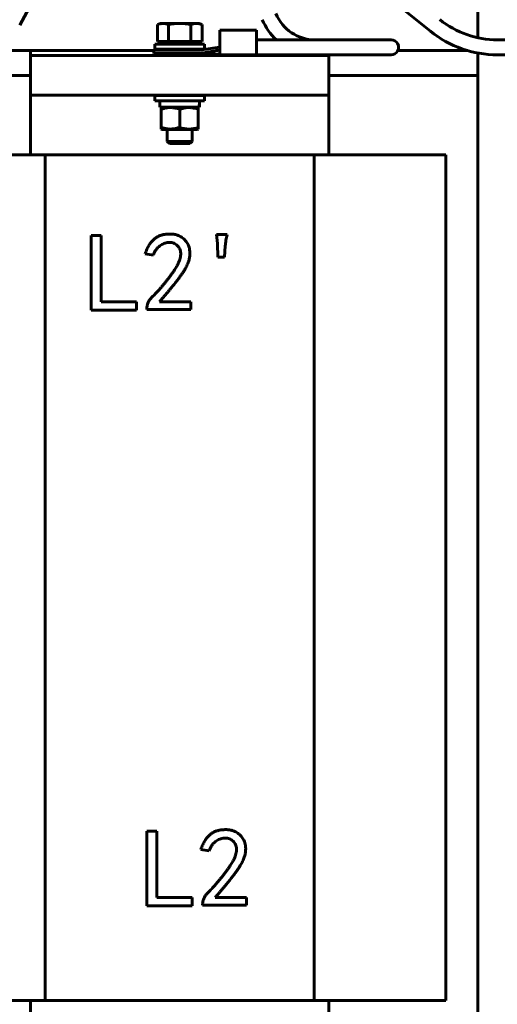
# Model space of a CAD drawing. Header units: millimetres. Extents: x 0 to 297, y 0 to 420.
# Tile 5 of 9: x 101 to 125, y 115 to 164. Entities that reach past the tile are written whole.
import ezdxf

# ---------------------------------------------------------------- set-up
doc = ezdxf.new("R2010")
doc.units = ezdxf.units.MM
doc.linetypes.add('K5LT_BASIC', pattern=[0])
doc.layers.add('Системный слой', color=7, linetype='Continuous')

# ---------------------------------------------------------------- blocks, each defined once
blk = doc.blocks.new('U4')
at = {"layer": 'Системный слой', "color": 150, "linetype": 'K5LT_BASIC', "lineweight": 60, "true_color": 0x0080ff}
for p, q in [((124.012, 176.479), (124.012, 163.374)), ((124.012, 162.609), (124.012, 96.729))]:
    blk.add_line(p, q, dxfattribs=at)
blk = doc.blocks.new('U21')
at = {"layer": 'Системный слой', "color": 150, "linetype": 'K5LT_BASIC', "lineweight": 60, "true_color": 0x0080ff}
for p, q in [((99.517, 162.729), (107.709, 162.729)), ((119.99, 162.729), (123.506, 162.729))]:
    blk.add_line(p, q, dxfattribs=at)
blk = doc.blocks.new('U35')
at = {"layer": 'Системный слой', "color": 150, "linetype": 'K5LT_BASIC', "lineweight": 60, "true_color": 0x0080ff}
blk.add_line((116.512, 162.518), (116.512, 162.479), dxfattribs=at)
blk = doc.blocks.new('U36')
at = {"layer": 'Системный слой', "color": 150, "linetype": 'K5LT_BASIC', "lineweight": 60, "true_color": 0x0080ff}
blk.add_line((101.512, 162.479), (101.512, 162.729), dxfattribs=at)
blk = doc.blocks.new('U42')
at = {"layer": 'Системный слой', "color": 150, "linetype": 'K5LT_BASIC', "lineweight": 60, "true_color": 0x0080ff}
for p, q in [((84.012, 161.479), (91.512, 161.479)), ((94.012, 161.479), (101.512, 161.479))]:
    blk.add_line(p, q, dxfattribs=at)
blk = doc.blocks.new('U43')
at = {"layer": 'Системный слой', "color": 150, "linetype": 'K5LT_BASIC', "lineweight": 60, "true_color": 0x0080ff}
for p, q in [((116.512, 161.479), (124.012, 161.479)), ((126.512, 161.479), (134.012, 161.479))]:
    blk.add_line(p, q, dxfattribs=at)
blk = doc.blocks.new('U57')
at = {"layer": 'Системный слой', "color": 150, "linetype": 'K5LT_BASIC', "lineweight": 60, "true_color": 0x0080ff}
for p, q in [((111.03, 162.637), (111.029, 162.754)), ((111.03, 162.563), (111.03, 162.637)), ((111.031, 162.537), (111.03, 162.563)), ((111.031, 162.537), (111.031, 162.537))]:
    blk.add_line(p, q, dxfattribs=at)
blk = doc.blocks.new('U58')
at = {"layer": 'Системный слой', "color": 150, "linetype": 'K5LT_BASIC', "lineweight": 60, "true_color": 0x0080ff}
for p, q in [((112.876, 163.535), (112.875, 163.405)), ((112.875, 163.405), (112.875, 163.268)), ((112.877, 163.494), (112.877, 163.535)), ((112.878, 163.268), (112.877, 163.494))]:
    blk.add_line(p, q, dxfattribs=at)
blk = doc.blocks.new('U59')
at = {"layer": 'Системный слой', "color": 150, "linetype": 'K5LT_BASIC', "lineweight": 60, "true_color": 0x0080ff}
for p, q in [((112.874, 163.575), (112.876, 163.752)), ((112.874, 163.145), (112.874, 163.575)), ((112.877, 163.752), (112.879, 163.559)), ((112.879, 163.559), (112.879, 163.268)), ((112.874, 162.715), (112.874, 163.145)), ((112.876, 162.537), (112.874, 162.715))]:
    blk.add_line(p, q, dxfattribs=at)
blk = doc.blocks.new('U60')
at = {"layer": 'Системный слой', "color": 150, "linetype": 'K5LT_BASIC', "lineweight": 60, "true_color": 0x0080ff}
for p, q in [((109.012, 158.76), (108.114, 158.76)), ((109.91, 158.76), (109.012, 158.76))]:
    blk.add_line(p, q, dxfattribs=at)
blk = doc.blocks.new('U61')
at = {"layer": 'Системный слой', "color": 150, "linetype": 'K5LT_BASIC', "lineweight": 60, "true_color": 0x0080ff}
for p, q in [((110.005, 159.993), (110.002, 160.047)), ((110.006, 159.939), (110.005, 159.993)), ((110.007, 159.885), (110.006, 159.939))]:
    blk.add_line(p, q, dxfattribs=at)
blk = doc.blocks.new('U62')
at = {"layer": 'Системный слой', "color": 150, "linetype": 'K5LT_BASIC', "lineweight": 60, "true_color": 0x0080ff}
for p, q in [((107.762, 160.208), (109.012, 160.208)), ((109.012, 160.208), (110.262, 160.208))]:
    blk.add_line(p, q, dxfattribs=at)
blk = doc.blocks.new('U63')
at = {"layer": 'Системный слой', "color": 150, "linetype": 'K5LT_BASIC', "lineweight": 60, "true_color": 0x0080ff}
for p, q in [((109.012, 160.469), (107.762, 160.469)), ((110.262, 160.469), (109.012, 160.469))]:
    blk.add_line(p, q, dxfattribs=at)
blk = doc.blocks.new('U64')
at = {"layer": 'Системный слой', "color": 150, "linetype": 'K5LT_BASIC', "lineweight": 60, "true_color": 0x0080ff}
for p, q in [((107.762, 163.052), (109.012, 163.052)), ((109.012, 163.052), (110.262, 163.052))]:
    blk.add_line(p, q, dxfattribs=at)
blk = doc.blocks.new('U65')
at = {"layer": 'Системный слой', "color": 150, "linetype": 'K5LT_BASIC', "lineweight": 60, "true_color": 0x0080ff}
for p, q in [((107.762, 162.792), (109.012, 162.792)), ((109.012, 162.792), (110.262, 162.792))]:
    blk.add_line(p, q, dxfattribs=at)
blk = doc.blocks.new('U66')
at = {"layer": 'Системный слой', "color": 150, "linetype": 'K5LT_BASIC', "lineweight": 60, "true_color": 0x0080ff}
for p, q in [((108.387, 162.792), (108.387, 162.754)), ((108.387, 162.58), (108.387, 162.479)), ((108.387, 160.479), (108.387, 160.469)), ((108.387, 158.76), (108.387, 158.16))]:
    blk.add_line(p, q, dxfattribs=at)
blk = doc.blocks.new('U67')
at = {"layer": 'Системный слой', "color": 150, "linetype": 'K5LT_BASIC', "lineweight": 60, "true_color": 0x0080ff}
for p, q in [((109.637, 162.792), (109.637, 162.754)), ((109.637, 162.58), (109.637, 162.479)), ((109.637, 160.479), (109.637, 160.469)), ((109.637, 158.76), (109.637, 158.16))]:
    blk.add_line(p, q, dxfattribs=at)

msp = doc.modelspace()

# ---------------------------------------------------------------- linework, layer by layer
at = {"layer": 'Системный слой', "color": 150, "linetype": 'K5LT_BASIC', "lineweight": 60, "true_color": 0x0080ff}
for p, q in [((100.959, 164.0133), (105.2264, 171.8183)), ((121.6342, 163.6994), (114.4057, 169.4965)), ((108.0395, 164.0895), (107.8891, 164.0347)), ((107.8891, 164.0347), (107.8891, 163.177)), ((108.1698, 164.0895), (108.0395, 164.0895)), ((109.012, 164.0895), (108.1698, 164.0895)), ((108.4505, 164.0347), (108.4505, 163.177)), ((109.8542, 164.0895), (109.012, 164.0895)), ((109.5735, 163.177), (109.5735, 164.0347)), ((109.9845, 164.0895), (109.8542, 164.0895)), ((109.9845, 164.0895), (110.135, 164.0347)), ((110.135, 163.177), (110.135, 164.0347)), ((112.8763, 163.7524), (111.031, 163.7524)), ((111.0312, 163.7524), (112.8766, 163.7524)), ((112.8763, 163.7524), (112.8763, 163.5351)), ((112.8763, 163.5351), (112.8766, 163.5351)), ((112.8766, 163.5351), (112.8766, 163.7524)), ((107.762, 162.7916), (107.762, 163.052)), ((107.8891, 163.177), (108.1698, 163.177)), ((108.152, 163.052), (108.0395, 163.177)), ((108.1698, 163.177), (108.4505, 163.177)), ((108.4505, 163.177), (109.012, 163.177)), ((109.012, 163.177), (109.5735, 163.177)), ((109.5735, 163.177), (109.8542, 163.177)), ((109.8542, 163.177), (110.135, 163.177)), ((109.872, 163.052), (109.9845, 163.177)), ((111.0285, 162.8936), (110.2251, 162.779)), ((110.262, 162.7916), (110.262, 163.052)), ((112.8747, 163.2675), (117.1527, 163.2675)), ((117.1527, 163.2675), (119.6527, 163.2675)), ((119.6527, 163.2675), (118.4027, 163.2675)), ((127.2857, 163.2675), (124.997, 163.2675)), ((101.512, 162.4785), (116.512, 162.4785)), ((101.512, 162.4785), (101.512, 160.4785)), ((107.7094, 162.5804), (107.7094, 162.7541)), ((109.949, 162.7541), (107.7094, 162.7541)), ((107.7094, 162.5804), (109.8951, 162.5804)), ((109.8951, 162.5804), (110.0505, 162.5804)), ((109.949, 162.7541), (110.0503, 162.7541)), ((110.0505, 162.5804), (110.0578, 162.5804)), ((110.2234, 162.7788), (110.2251, 162.779)), ((111.032, 162.537), (111.0311, 162.537)), ((111.032, 162.537), (111.032, 162.5175)), ((111.032, 162.5175), (117.1527, 162.5175)), ((116.512, 162.4785), (116.512, 160.4785)), ((117.1527, 162.5175), (119.6527, 162.5175)), ((119.6527, 162.5175), (118.4027, 162.5175)), ((127.2857, 162.5175), (124.997, 162.5175)), ((101.512, 160.4785), (101.512, 159.9785)), ((116.512, 160.4785), (101.512, 160.4785)), ((107.762, 160.2082), (107.762, 160.4686)), ((110.262, 160.2082), (110.262, 160.4686)), ((116.512, 159.9785), (116.512, 160.4785)), ((101.512, 159.9785), (101.512, 157.4785)), ((108.0172, 159.8853), (108.0172, 160.2082)), ((116.512, 157.4785), (116.512, 159.9785)), ((108.0172, 159.8853), (109.9892, 159.8853)), ((108.1136, 159.8853), (108.0745, 159.8627)), ((108.0745, 159.8628), (108.0745, 159.779)), ((108.0745, 159.779), (108.0745, 158.8666)), ((109.012, 159.779), (109.012, 158.8666)), ((109.9105, 159.8853), (109.9496, 159.8627)), ((109.9495, 159.779), (109.9495, 159.8628)), ((109.9495, 159.779), (109.9495, 158.8666)), ((109.9892, 159.8853), (110.0068, 159.8853)), ((108.0745, 158.8666), (108.0745, 158.7829)), ((108.1136, 158.7603), (108.0745, 158.7829)), ((109.9105, 158.7603), (109.9496, 158.7829)), ((109.9495, 158.7829), (109.9495, 158.8666)), ((108.387, 158.1598), (109.637, 158.1598)), ((108.4953, 158.0516), (108.387, 158.1598)), ((108.4953, 158.0516), (109.5288, 158.0516)), ((109.5288, 158.0516), (109.637, 158.1598)), ((95.6208, 157.4785), (102.2467, 157.4785)), ((102.2467, 157.4785), (115.7774, 157.4785)), ((102.2467, 157.4785), (102.2467, 114.9785)), ((115.7774, 157.4785), (122.4032, 157.4785)), ((115.7774, 157.4785), (115.7774, 114.9785)), ((122.4032, 114.9785), (122.4032, 157.4785)), ((110.8675, 153.4756), (111.3939, 153.4756)), ((110.9114, 153.037), (110.8675, 153.4756)), ((104.5518, 153.4317), (105.0561, 153.4317)), ((104.5518, 149.6817), (104.5518, 153.4317)), ((105.0561, 153.4317), (105.0561, 150.0984)), ((110.9333, 152.3352), (110.9114, 153.037)), ((107.6877, 152.4449), (107.271, 152.5106)), ((111.3061, 152.9054), (111.2623, 152.3352)), ((111.2623, 152.3352), (110.9333, 152.3352)), ((105.0561, 150.0984), (106.8325, 150.0984)), ((106.8325, 150.0984), (106.8325, 149.6817)), ((107.9947, 150.0984), (109.5737, 150.0984)), ((109.5737, 150.0984), (109.5737, 149.7036)), ((106.8325, 149.6817), (104.5518, 149.6817)), ((107.3588, 149.7036), (107.3588, 149.7913)), ((109.5737, 149.7036), (107.3588, 149.7036)), ((107.3588, 119.7365), (107.3588, 123.4865)), ((107.3588, 123.4865), (107.8632, 123.4865)), ((107.8632, 123.4865), (107.8632, 120.1532)), ((110.4947, 122.4997), (110.0781, 122.5655)), ((107.8632, 120.1532), (109.6395, 120.1532)), ((109.6395, 120.1532), (109.6395, 119.7365)), ((110.1658, 119.7584), (110.1658, 119.8462)), ((110.8018, 120.1532), (112.3807, 120.1532)), ((112.3807, 120.1532), (112.3807, 119.7584)), ((109.6395, 119.7365), (107.3588, 119.7365)), ((112.3807, 119.7584), (110.1658, 119.7584)), ((95.6208, 114.9785), (102.2467, 114.9785)), ((101.512, 114.9785), (101.512, 112.4785)), ((102.2467, 114.9785), (115.7774, 114.9785)), ((115.7774, 114.9785), (122.4032, 114.9785)), ((116.512, 112.4785), (116.512, 114.9785))]:
    msp.add_line(p, q, dxfattribs=at)
for centre, radius, start, end in [((115.8201, 165.3925), 2.125, 202.32115, 270), ((115.8201, 165.3925), 2.875, 202.74989, 227.65739), ((124.997, 167.8925), 4.625, 231.27095, 270), ((124.997, 167.8925), 5.375, 231.27095, 270), ((119.6527, 162.8925), 0.375, 269.9993, 90), ((119.6527, 162.8925), 0.375, 90, 90.00121)]:
    msp.add_arc(centre, radius, start, end, dxfattribs=at)
for centre, major_axis, ratio, start_param, end_param in [((111.0311, 163.1449), (0, 0.6079), 0.004678, 0.0357219, 1.5707963), ((109.012, 160.2082), (0, 1.723), 0.5773503, 4.5238621, 4.712389)]:
    msp.add_ellipse(centre, major_axis=major_axis, ratio=ratio, start_param=start_param, end_param=end_param, dxfattribs=at)
for points, knots in [([(107.8891, 164.0347), (107.9318, 164.0503), (107.9977, 164.0702), (108.0914, 164.0863), (108.1423, 164.0895), (108.1698, 164.0895)], [0, 0, 0, 0, 2.7621394, 4.2499012, 6, 6, 6, 6]), ([(111.0282, 163.1449), (111.0282, 163.1192), (111.0282, 163.0936), (111.0283, 163.0428), (111.0283, 163.0174), (111.0284, 162.968), (111.0284, 162.9435), (111.0285, 162.8963), (111.0285, 162.8731), (111.0286, 162.8288), (111.0287, 162.8073), (111.0288, 162.7757), (111.0289, 162.7648), (111.0289, 162.7542)], [0, 0, 0, 0, 0.12826262, 0.12826262, 0.25420502, 0.25420502, 0.37888525, 0.37888525, 0.50330795, 0.50330795, 0.62845786, 0.62845786, 0.69813227, 0.69813227, 0.69813227, 0.69813227]), ([(111.0311, 162.537), (111.0213, 162.5375), (111.0115, 162.5379), (110.9833, 162.5392), (110.9649, 162.54), (110.9097, 162.5424), (110.8729, 162.5441), (110.7638, 162.5489), (110.6915, 162.5521), (110.5246, 162.5595), (110.43, 162.5637), (110.3268, 162.5683), (110.3181, 162.5687), (110.2892, 162.57), (110.269, 162.5709), (110.2332, 162.5725), (110.2176, 162.5732), (110.1899, 162.5744), (110.1778, 162.5749), (110.1564, 162.5759), (110.147, 162.5763), (110.1304, 162.577), (110.1232, 162.5774), (110.1088, 162.578), (110.1015, 162.5783), (110.0909, 162.5788), (110.0873, 162.579), (110.0821, 162.5792), (110.0803, 162.5793), (110.0769, 162.5794), (110.0752, 162.5795), (110.0729, 162.5796), (110.072, 162.5796), (110.0706, 162.5797), (110.0699, 162.5797), (110.0688, 162.5798), (110.0683, 162.5798), (110.0671, 162.5799), (110.0665, 162.5799), (110.0655, 162.5799), (110.0651, 162.5799), (110.0637, 162.58), (110.0632, 162.58), (110.062, 162.5801), (110.0614, 162.5801), (110.0607, 162.5801), (110.0603, 162.5802), (110.0598, 162.5802), (110.0597, 162.5802), (110.0594, 162.5802), (110.0591, 162.5802), (110.0586, 162.5802), (110.0583, 162.5802), (110.0574, 162.5803), (110.057, 162.5803), (110.0559, 162.5803), (110.0554, 162.5803), (110.0549, 162.5803)], [0, 0, 0, 0, 0.6430254, 0.6430254, 1.8486981, 1.8486981, 4.2600435, 4.2600435, 9.0023561, 9.0023561, 15.2023561, 15.2023561, 15.7726055, 15.7726055, 17.0960862, 17.0960862, 18.1199086, 18.1199086, 18.9119203, 18.9119203, 19.5246073, 19.5246073, 19.9985715, 19.9985715, 20.4725358, 20.4725358, 20.7101376, 20.7101376, 20.8402492, 20.8402492, 20.9703608, 20.9703608, 21.0553546, 21.0553546, 21.1311404, 21.1311404, 21.2069263, 21.2069263, 21.3237825, 21.3237825, 21.4406386, 21.4406386, 21.6938118, 21.6938118, 22.0623521, 22.0623521, 22.4308923, 22.4308923, 22.5912178, 22.5912178, 22.9118688, 22.9118688, 23.5531709, 23.5531709, 24.8357749, 24.8357749, 26.8642737, 26.8642737, 26.8642737, 26.8642737]), ([(111.0289, 162.7542), (110.9568, 162.7413), (110.8846, 162.7284), (110.7403, 162.7027), (110.6682, 162.6898), (110.5059, 162.661), (110.4157, 162.645), (110.3255, 162.6291)], [0, 0, 0, 0, 0.0009216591, 0.0009216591, 0.0018433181, 0.0018433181, 0.0029948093, 0.0029948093, 0.0029948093, 0.0029948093]), ([(108.0745, 159.779), (108.1335, 159.7987), (108.2187, 159.8231), (108.3398, 159.8471), (108.419, 159.8573), (108.4903, 159.862), (108.5442, 159.8631), (108.6059, 159.8617), (108.6577, 159.8578), (108.7436, 159.8478), (108.822, 159.8331), (108.9258, 159.8064), (108.9783, 159.7903), (109.012, 159.779)], [0, 0, 0, 0, 2.704886, 3.870981, 5.4430498, 6.236405, 7.0310531, 7.8136033, 8.9478287, 9.3111636, 11.6115545, 12.4572099, 14, 14, 14, 14]), ([(109.012, 159.779), (109.071, 159.7987), (109.1562, 159.8231), (109.2773, 159.8471), (109.3565, 159.8573), (109.4278, 159.862), (109.4817, 159.8631), (109.5434, 159.8617), (109.5952, 159.8578), (109.6811, 159.8478), (109.7595, 159.8331), (109.8633, 159.8064), (109.9158, 159.7903), (109.9495, 159.779)], [0, 0, 0, 0, 2.704886, 3.870981, 5.4430498, 6.2364051, 7.0310532, 7.8136034, 8.9478288, 9.3111637, 11.6115546, 12.45721, 14, 14, 14, 14]), ([(109.012, 158.8666), (108.953, 158.8469), (108.8678, 158.8225), (108.7467, 158.7985), (108.6676, 158.7883), (108.5962, 158.7836), (108.5424, 158.7825), (108.4807, 158.7839), (108.4288, 158.7878), (108.3429, 158.7979), (108.2645, 158.8126), (108.1608, 158.8393), (108.1083, 158.8553), (108.0745, 158.8666)], [0, 0, 0, 0, 2.704886, 3.870981, 5.4430498, 6.2364051, 7.0310532, 7.8136034, 8.9478288, 9.3111637, 11.6115546, 12.45721, 14, 14, 14, 14]), ([(109.9495, 158.8666), (109.7964, 158.8156), (109.6411, 158.783), (109.402, 158.7828), (109.3223, 158.7908), (109.1659, 158.82), (109.0887, 158.841), (109.012, 158.8666)], [0, 0, 0, 0, 0.0021865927, 0.0021865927, 0.003279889, 0.003279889, 0.0043731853, 0.0043731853, 0.0043731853, 0.0043731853]), ([(107.271, 152.5106), (107.2858, 152.5514), (107.3144, 152.6308), (107.3637, 152.7438), (107.4146, 152.849), (107.4685, 152.9456), (107.5266, 153.0331), (107.5876, 153.1122), (107.6515, 153.183), (107.7188, 153.2454), (107.7892, 153.3003), (107.8631, 153.348), (107.9396, 153.3896), (108.0191, 153.4249), (108.1017, 153.4534), (108.1877, 153.4741), (108.2764, 153.4901), (108.3369, 153.495), (108.3675, 153.4975)], [0, 0, 0, 0, 0.082418, 0.1603497, 0.2342482, 0.3045452, 0.3706461, 0.4337613, 0.4942528, 0.5518037, 0.6079209, 0.6637471, 0.7187966, 0.7734135, 0.8289231, 0.8846043, 0.9415582, 1, 1, 1, 1]), ([(108.3675, 153.4975), (108.4033, 153.5003), (108.4727, 153.5059), (108.5745, 153.507), (108.6706, 153.5003), (108.7626, 153.4877), (108.8525, 153.4654), (108.9426, 153.4325), (109.0338, 153.388), (109.1259, 153.3334), (109.2161, 153.2666), (109.2978, 153.1826), (109.3699, 153.0831), (109.4343, 152.9704), (109.4863, 152.8438), (109.5176, 152.7028), (109.529, 152.5498), (109.5227, 152.4148), (109.5074, 152.3006), (109.4859, 152.2093), (109.4549, 152.1143), (109.4184, 152.0141), (109.37, 151.911), (109.3154, 151.8029), (109.2502, 151.6917), (109.191, 151.5956), (109.1374, 151.5157), (109.0925, 151.4504), (109.0434, 151.3807), (108.9884, 151.3077), (108.9302, 151.2298), (108.8676, 151.1476), (108.8001, 151.0617), (108.7285, 150.9713), (108.6523, 150.8763), (108.5713, 150.7775), (108.4855, 150.6751), (108.3962, 150.5676), (108.3024, 150.456), (108.2039, 150.3403), (108.1005, 150.2211), (108.0304, 150.1398), (107.9947, 150.0984)], [0, 0, 0, 0, 0.0231066, 0.0449378, 0.0655931, 0.085179, 0.1047905, 0.1252321, 0.146947, 0.1701294, 0.1941955, 0.2191421, 0.2453748, 0.2732971, 0.3026794, 0.3333104, 0.3660738, 0.4013869, 0.4202566, 0.4403369, 0.4617676, 0.484702, 0.5090853, 0.5351729, 0.5627921, 0.5922081, 0.6079503, 0.6249052, 0.6433192, 0.6629144, 0.6838717, 0.7060522, 0.7295644, 0.7543029, 0.7805141, 0.8080636, 0.8367079, 0.8667163, 0.8982007, 0.9307825, 0.9647093, 1, 1, 1, 1]), ([(111.3939, 153.4756), (111.374, 153.3808), (111.3344, 153.1923), (111.3155, 153.0007), (111.3061, 152.9054)], [0, 0, 0, 0, 0.5027795, 1, 1, 1, 1]), ([(107.3588, 149.7913), (107.3614, 149.8185), (107.3667, 149.8725), (107.3852, 149.9519), (107.4113, 150.0295), (107.4455, 150.1051), (107.4879, 150.1789), (107.5399, 150.2492), (107.598, 150.3191), (107.6675, 150.3853), (107.7425, 150.4556), (107.8201, 150.5362), (107.9042, 150.6241), (107.9913, 150.7231), (108.0852, 150.8298), (108.1822, 150.9471), (108.2846, 151.073), (108.3896, 151.205), (108.4924, 151.3375), (108.5872, 151.466), (108.6734, 151.586), (108.7503, 151.6978), (108.8159, 151.8029), (108.8729, 151.8995), (108.9215, 151.9875), (108.97, 152.0927), (109.0158, 152.2139), (109.0517, 152.3517), (109.068, 152.4791), (109.0616, 152.5963), (109.0364, 152.7032), (108.9924, 152.8001), (108.9307, 152.8875), (108.8517, 152.9621), (108.7618, 153.0235), (108.6616, 153.0648), (108.5545, 153.0856), (108.4424, 153.0837), (108.3295, 153.0636), (108.2169, 153.0287), (108.1084, 152.9747), (108.0022, 152.9072), (107.9037, 152.8204), (107.8171, 152.7134), (107.7435, 152.5868), (107.7068, 152.4933), (107.6877, 152.4449)], [0, 0, 0, 0, 0.0155287, 0.0308642, 0.04632, 0.0620533, 0.0780793, 0.0946407, 0.1118158, 0.1298049, 0.1492158, 0.1703673, 0.1934894, 0.2184957, 0.245488, 0.2743887, 0.3051868, 0.3378863, 0.3704218, 0.4007344, 0.4288022, 0.4545463, 0.4780315, 0.4993181, 0.5184278, 0.535259, 0.5652147, 0.5921015, 0.6161602, 0.6380887, 0.6585443, 0.6783481, 0.6983685, 0.7190874, 0.7398698, 0.7600558, 0.7803153, 0.8015928, 0.8234931, 0.8454849, 0.8684476, 0.8923113, 0.9169977, 0.9428597, 0.9703611, 1, 1, 1, 1]), ([(110.0781, 122.5655), (110.0928, 122.6063), (110.1214, 122.6856), (110.1707, 122.7986), (110.2216, 122.9038), (110.2755, 123.0005), (110.3337, 123.0879), (110.3946, 123.1671), (110.4586, 123.2378), (110.5258, 123.3002), (110.5962, 123.3551), (110.6701, 123.4028), (110.7466, 123.4444), (110.8261, 123.4797), (110.9087, 123.5082), (110.9947, 123.5289), (111.0834, 123.545), (111.1439, 123.5498), (111.1746, 123.5523)], [0, 0, 0, 0, 0.082418, 0.1603497, 0.2342482, 0.3045452, 0.3706461, 0.4337613, 0.4942528, 0.5518037, 0.6079209, 0.6637471, 0.7187966, 0.7734135, 0.8289231, 0.8846043, 0.9415582, 1, 1, 1, 1]), ([(111.1746, 123.5523), (111.2103, 123.5552), (111.2797, 123.5607), (111.3815, 123.5618), (111.4776, 123.5551), (111.5696, 123.5425), (111.6595, 123.5202), (111.7497, 123.4873), (111.8408, 123.4428), (111.9329, 123.3883), (112.0231, 123.3215), (112.1048, 123.2375), (112.1769, 123.1379), (112.2413, 123.0253), (112.2933, 122.8986), (112.3246, 122.7576), (112.336, 122.6046), (112.3297, 122.4696), (112.3144, 122.3554), (112.2929, 122.2642), (112.2619, 122.1692), (112.2254, 122.0689), (112.177, 121.9659), (112.1224, 121.8577), (112.0572, 121.7465), (111.998, 121.6505), (111.9444, 121.5705), (111.8995, 121.5052), (111.8504, 121.4355), (111.7954, 121.3626), (111.7372, 121.2846), (111.6747, 121.2024), (111.6072, 121.1166), (111.5355, 121.0261), (111.4593, 120.9312), (111.3783, 120.8324), (111.2925, 120.7299), (111.2033, 120.6224), (111.1094, 120.5108), (111.0109, 120.3951), (110.9075, 120.2759), (110.8375, 120.1946), (110.8018, 120.1532)], [0, 0, 0, 0, 0.0231066, 0.0449378, 0.0655931, 0.085179, 0.1047905, 0.1252321, 0.146947, 0.1701294, 0.1941955, 0.2191421, 0.2453748, 0.2732971, 0.3026794, 0.3333104, 0.3660738, 0.4013869, 0.4202566, 0.4403369, 0.4617676, 0.484702, 0.5090853, 0.5351729, 0.5627921, 0.5922081, 0.6079503, 0.6249052, 0.6433192, 0.6629144, 0.6838717, 0.7060522, 0.7295644, 0.7543029, 0.7805141, 0.8080636, 0.8367079, 0.8667163, 0.8982007, 0.9307825, 0.9647093, 1, 1, 1, 1]), ([(110.1658, 119.8462), (110.1684, 119.8733), (110.1737, 119.9273), (110.1922, 120.0067), (110.2183, 120.0843), (110.2525, 120.1599), (110.2949, 120.2337), (110.3469, 120.304), (110.405, 120.374), (110.4746, 120.4401), (110.5495, 120.5104), (110.6271, 120.591), (110.7112, 120.6789), (110.7984, 120.778), (110.8922, 120.8846), (110.9892, 121.002), (111.0916, 121.1278), (111.1966, 121.2598), (111.2994, 121.3924), (111.3942, 121.5208), (111.4804, 121.6408), (111.5574, 121.7527), (111.623, 121.8577), (111.6799, 121.9543), (111.7285, 122.0424), (111.777, 122.1475), (111.8228, 122.2687), (111.8587, 122.4065), (111.875, 122.5339), (111.8686, 122.6511), (111.8434, 122.758), (111.7994, 122.855), (111.7377, 122.9424), (111.6587, 123.0169), (111.5688, 123.0783), (111.4687, 123.1196), (111.3615, 123.1404), (111.2495, 123.1385), (111.1365, 123.1185), (111.024, 123.0835), (110.9155, 123.0295), (110.8092, 122.9621), (110.7107, 122.8752), (110.6242, 122.7682), (110.5505, 122.6417), (110.5138, 122.5482), (110.4947, 122.4997)], [0, 0, 0, 0, 0.0155287, 0.0308642, 0.04632, 0.0620533, 0.0780793, 0.0946407, 0.1118158, 0.1298049, 0.1492158, 0.1703673, 0.1934894, 0.2184957, 0.245488, 0.2743887, 0.3051868, 0.3378863, 0.3704218, 0.4007344, 0.4288022, 0.4545463, 0.4780315, 0.4993181, 0.5184278, 0.535259, 0.5652147, 0.5921015, 0.6161602, 0.6380887, 0.6585443, 0.6783481, 0.6983685, 0.7190874, 0.7398698, 0.7600558, 0.7803153, 0.8015928, 0.8234931, 0.8454849, 0.8684476, 0.8923113, 0.9169977, 0.9428597, 0.9703611, 1, 1, 1, 1])]:
    msp.add_open_spline(points, degree=3, knots=knots, dxfattribs=at)
for points in [[(108.1698, 164.0895), (108.2643, 164.0895), (108.3577, 164.0685), (108.4505, 164.0347)], [(108.4505, 164.0347), (108.6362, 164.0685), (108.8231, 164.0895), (109.012, 164.0895)], [(109.012, 164.0895), (109.201, 164.0895), (109.3878, 164.0685), (109.5735, 164.0347)], [(109.5735, 164.0347), (109.6663, 164.0685), (109.7598, 164.0895), (109.8542, 164.0895)], [(109.8542, 164.0895), (109.9487, 164.0895), (110.0421, 164.0685), (110.135, 164.0347)], [(110.3174, 162.6277), (110.2222, 162.6111), (110.1331, 162.5971), (110.0502, 162.5804)], [(110.0503, 162.7541), (110.1038, 162.7622), (110.1618, 162.77), (110.2234, 162.7788)], [(110.3174, 162.6277), (110.2284, 162.6118), (110.1394, 162.5961), (110.0505, 162.5804)], [(110.3255, 162.6291), (110.3228, 162.6285), (110.3201, 162.6281), (110.3174, 162.6277)]]:
    msp.add_open_spline(points, degree=3, dxfattribs=at)

# ---------------------------------------------------------------- block references
at = {"layer": 'Системный слой'}
for name in ['U4', 'U59', 'U58', 'U64', 'U21', 'U36', 'U65', 'U66', 'U67', 'U57', 'U35', 'U42', 'U43', 'U63', 'U62', 'U61', 'U60']:
    msp.add_blockref(name, (0, 0), dxfattribs=at)

doc.saveas('drawing.dxf')
